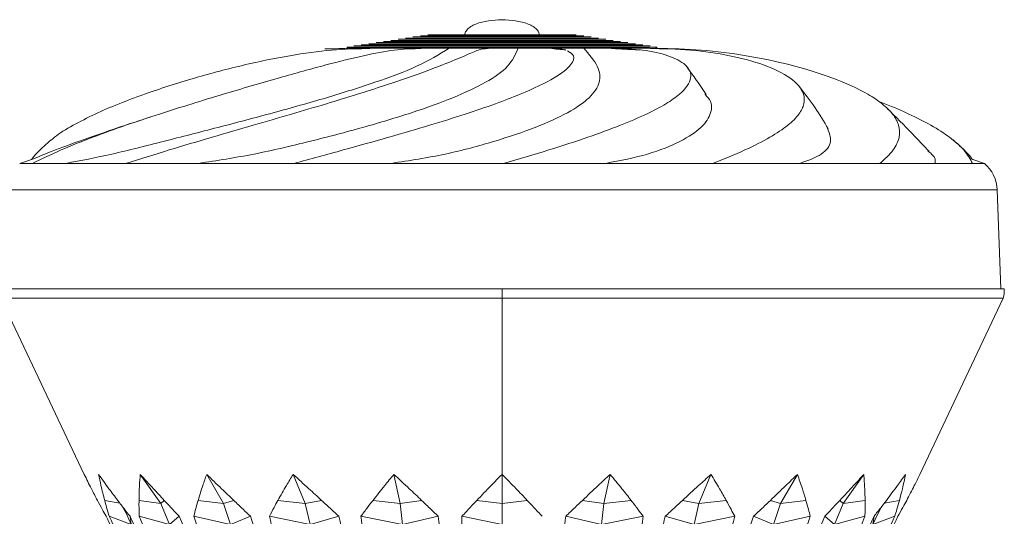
# Model space of a CAD drawing. Header units: millimetres. Extents: x -453 to 1924, y -67 to 428.
# Tile 68 of 72: x 1745 to 1799, y 201 to 228. Entities that reach past the tile are written whole.
import ezdxf

# ---------------------------------------------------------------- set-up
doc = ezdxf.new("R2010")
doc.units = ezdxf.units.MM

# ---------------------------------------------------------------- blocks, each defined once
blk = doc.blocks.new('Drawing View6')
at = {"color": 7, "linetype": 'Continuous', "lineweight": 18}
for p, q in [((162.977, 13.697), (163.901, 13.736)), ((163.901, 13.736), (163.901, 13.802)), ((164.298, 13.736), (164.298, 13.802)), ((165.171, 13.736), (165.171, 13.802)), ((166.3, 13.736), (166.3, 13.802)), ((167.875, 13.736), (167.875, 13.802)), ((169.514, 13.736), (169.514, 13.802)), ((171.48, 13.736), (171.48, 13.802)), ((173.303, 13.736), (173.303, 13.802)), ((175.269, 13.736), (175.269, 13.802)), ((175.933, 13.64), (175.269, 13.736)), ((176.015, 13.601), (176.068, 13.582)), ((176.916, 13.736), (176.916, 13.802)), ((178.494, 13.736), (178.494, 13.802)), ((179.638, 13.736), (179.638, 13.802)), ((180.515, 13.736), (180.515, 13.802)), ((180.865, 13.736), (180.929, 13.736)), ((180.929, 13.736), (180.929, 13.802)), ((154.22, 10.328), (153.889, 10.221)), ((145.874, 7.405), (146.688, 7.681)), ((198.958, 7.405), (198.273, 7.637)), ((145.901, 7.405), (146.555, 7.405)), ((146.556, 7.405), (147.641, 7.403)), ((148.416, 7.405), (147.641, 7.403)), ((149.05, 7.404), (149.056, 7.404)), ((149.056, 7.404), (151.711, 7.405)), ((151.711, 7.405), (154.229, 7.403)), ((155.711, 7.405), (154.229, 7.403)), ((156.829, 7.404), (156.838, 7.404)), ((156.838, 7.404), (160.968, 7.405)), ((160.968, 7.405), (164.419, 7.403)), ((166.315, 7.405), (164.419, 7.403)), ((167.694, 7.405), (172.492, 7.405)), ((172.492, 7.405), (176.193, 7.403)), ((178.127, 7.405), (176.193, 7.403)), ((179.495, 7.405), (184.001, 7.405)), ((184.001, 7.405), (187.219, 7.403)), ((188.809, 7.405), (187.219, 7.403)), ((189.893, 7.405), (193.215, 7.405)), ((193.215, 7.405), (195.313, 7.403)), ((196.243, 7.405), (195.313, 7.403)), ((196.83, 7.405), (198.31, 7.405)), ((198.31, 7.405), (198.872, 7.403)), ((198.958, 7.405), (198.872, 7.403)), ((198.958, 7.405), (198.959, 7.405)), ((198.959, 7.405), (198.958, 7.405)), ((199.666, 5.948), (145.167, 5.948)), ((199.666, 5.948), (199.856, 0.5)), ((144.776, 0.5), (172.416, 0.5)), ((172.416, 0.5), (172.416, 0)), ((200.056, 0.5), (172.416, 0.5)), ((144.832, 0), (149.429, -9.701)), ((144.832, 0), (172.416, 0)), ((200, 0), (172.416, 0)), ((172.416, 0), (172.416, -9.701)), ((195.403, -9.701), (200, 0)), ((152.509, -9.701), (153.647, -11.307)), ((156.162, -9.701), (157.091, -11.307)), ((160.922, -9.701), (161.58, -11.307)), ((166.467, -9.701), (166.807, -11.307)), ((172.416, -9.701), (172.416, -11.307)), ((178.366, -9.701), (178.025, -11.307)), ((183.91, -9.701), (183.253, -11.307)), ((188.67, -9.701), (187.741, -11.307)), ((192.324, -9.701), (191.185, -11.307)), ((151.389, -11.289), (150.549, -11.129)), ((153.647, -11.307), (152.439, -11.129)), ((153.647, -11.307), (153.825, -11.129)), ((153.647, -11.307), (154.117, -12.454)), ((157.091, -11.307), (155.691, -11.129)), ((157.091, -11.307), (157.65, -11.129)), ((157.091, -11.307), (157.475, -12.454)), ((161.58, -11.307), (160.082, -11.129)), ((161.58, -11.307), (162.482, -11.129)), ((161.58, -11.307), (161.851, -12.454)), ((166.807, -11.307), (165.315, -11.129)), ((166.807, -11.307), (167.991, -11.129)), ((166.807, -11.307), (166.947, -12.454)), ((172.416, -11.307), (171.031, -11.129)), ((172.416, -11.307), (173.801, -11.129)), ((172.416, -11.307), (172.416, -12.454)), ((178.025, -11.307), (176.841, -11.129)), ((178.025, -11.307), (177.885, -12.454)), ((178.025, -11.307), (179.518, -11.129)), ((183.253, -11.307), (182.35, -11.129)), ((183.253, -11.307), (182.981, -12.454)), ((183.253, -11.307), (184.75, -11.129)), ((187.741, -11.307), (187.182, -11.129)), ((187.741, -11.307), (187.357, -12.454)), ((187.741, -11.307), (189.141, -11.129)), ((191.185, -11.307), (190.715, -12.454)), ((191.185, -11.307), (191.008, -11.129)), ((191.185, -11.307), (192.393, -11.129)), ((193.443, -11.289), (194.283, -11.129)), ((151.509, -11.446), (151.742, -11.875)), ((151.742, -11.875), (152.006, -12.454)), ((193.09, -11.875), (192.826, -12.454)), ((193.09, -11.875), (193.323, -11.446)), ((152.006, -12.454), (150.803, -12.005)), ((152.006, -12.454), (151.945, -12.005)), ((154.117, -12.454), (152.448, -12.005)), ((154.117, -12.454), (154.653, -12.005)), ((157.475, -12.454), (155.453, -12.005)), ((157.475, -12.454), (158.572, -12.005)), ((161.851, -12.454), (159.614, -12.005)), ((161.851, -12.454), (163.434, -12.005)), ((166.947, -12.454), (164.647, -12.005)), ((166.947, -12.454), (168.909, -12.005)), ((172.416, -12.454), (170.21, -12.005)), ((177.885, -12.454), (175.924, -12.005)), ((177.885, -12.454), (180.185, -12.005)), ((182.981, -12.454), (181.398, -12.005)), ((182.981, -12.454), (185.218, -12.005)), ((187.357, -12.454), (186.26, -12.005)), ((187.357, -12.454), (189.379, -12.005)), ((190.715, -12.454), (190.179, -12.005)), ((190.715, -12.454), (192.384, -12.005)), ((192.826, -12.454), (192.887, -12.005)), ((192.826, -12.454), (194.029, -12.005))]:
    blk.add_line(p, q, dxfattribs=at)
for centre, radius, start, end in [((197.667, 5.878), 2, 2, 49.7488), ((197.792, 0.5), 2.264, 347.2519, 0)]:
    blk.add_arc(centre, radius, start, end, dxfattribs=at)
for points, knots in [([(170.372, 14.482), (170.375, 14.516), (170.382, 14.587), (170.434, 14.692), (170.536, 14.817), (170.717, 14.951), (171.322, 15.242), (171.919, 15.278), (172.416, 15.308)], [0, 0, 0, 0, 0.042818, 0.090762, 0.14659, 0.2491, 0.37547, 1, 1, 1, 1]), ([(174.46, 14.482), (174.457, 14.516), (174.45, 14.587), (174.398, 14.692), (174.296, 14.817), (174.115, 14.951), (173.51, 15.242), (172.913, 15.278), (172.416, 15.308)], [0, 0, 0, 0, 0.042818, 0.090762, 0.14659, 0.2491, 0.37547, 1, 1, 1, 1]), ([(178.941, 14.112), (178.854, 14.112), (178.718, 14.112), (177.906, 14.112), (177.063, 14.112), (176.024, 14.112), (174.504, 14.112), (172.416, 14.112), (170.328, 14.112), (168.807, 14.112), (167.769, 14.112), (166.926, 14.112), (166.114, 14.112), (165.979, 14.112), (165.891, 14.112)], [0, 0, 0, 0, 0.119862, 0.185071, 0.250205, 0.315333, 0.380419, 0.5, 0.619581, 0.684703, 0.749795, 0.814966, 0.880138, 1, 1, 1, 1]), ([(178.535, 14.171), (178.453, 14.171), (178.326, 14.171), (177.564, 14.171), (176.773, 14.171), (175.8, 14.171), (174.374, 14.171), (172.416, 14.171), (170.458, 14.171), (169.032, 14.171), (168.058, 14.171), (167.268, 14.171), (166.506, 14.171), (166.379, 14.171), (166.297, 14.171)], [0, 0, 0, 0, 0.119862, 0.185071, 0.250205, 0.315333, 0.380419, 0.5, 0.619581, 0.684703, 0.749795, 0.814966, 0.880138, 1, 1, 1, 1]), ([(178.129, 14.233), (178.052, 14.233), (177.934, 14.233), (177.222, 14.233), (176.484, 14.233), (175.575, 14.233), (174.244, 14.233), (172.416, 14.233), (170.588, 14.233), (169.257, 14.233), (168.348, 14.233), (167.61, 14.233), (166.898, 14.233), (166.78, 14.233), (166.703, 14.233)], [0, 0, 0, 0, 0.119862, 0.185071, 0.250205, 0.315336, 0.380419, 0.5, 0.619581, 0.684701, 0.749795, 0.814965, 0.880138, 1, 1, 1, 1]), ([(177.722, 14.299), (177.651, 14.299), (177.541, 14.299), (176.88, 14.299), (176.195, 14.299), (175.35, 14.299), (174.114, 14.299), (172.416, 14.299), (170.718, 14.299), (169.481, 14.299), (168.637, 14.299), (167.952, 14.299), (167.291, 14.299), (167.181, 14.299), (167.11, 14.299)], [0, 0, 0, 0, 0.119862, 0.18507, 0.250205, 0.315333, 0.380419, 0.5, 0.619581, 0.684703, 0.749795, 0.814966, 0.880138, 1, 1, 1, 1]), ([(177.316, 14.361), (177.25, 14.361), (177.149, 14.361), (176.539, 14.361), (175.905, 14.361), (175.126, 14.361), (173.984, 14.361), (172.416, 14.361), (170.848, 14.361), (169.706, 14.361), (168.926, 14.361), (168.293, 14.361), (167.683, 14.361), (167.582, 14.361), (167.516, 14.361)], [0, 0, 0, 0, 0.119862, 0.185072, 0.250204, 0.315335, 0.380419, 0.5, 0.619581, 0.684706, 0.749795, 0.814969, 0.880138, 1, 1, 1, 1]), ([(176.91, 14.42), (176.85, 14.42), (176.757, 14.42), (176.197, 14.42), (175.616, 14.42), (174.901, 14.42), (173.854, 14.42), (172.416, 14.42), (170.978, 14.42), (169.931, 14.42), (169.216, 14.42), (168.635, 14.42), (168.076, 14.42), (167.982, 14.42), (167.922, 14.42)], [0, 0, 0, 0, 0.119862, 0.185077, 0.250205, 0.31534, 0.380419, 0.5, 0.619581, 0.68471, 0.749795, 0.814973, 0.880138, 1, 1, 1, 1]), ([(176.504, 14.482), (176.449, 14.482), (176.364, 14.482), (175.855, 14.482), (175.327, 14.482), (174.677, 14.482), (173.724, 14.482), (172.416, 14.482), (171.108, 14.482), (170.155, 14.482), (169.505, 14.482), (168.977, 14.482), (168.468, 14.482), (168.383, 14.482), (168.328, 14.482)], [0, 0, 0, 0, 0.119862, 0.185077, 0.250205, 0.31534, 0.380419, 0.5, 0.619581, 0.68471, 0.749795, 0.814973, 0.880138, 1, 1, 1, 1]), ([(146.559, 7.401), (147.068, 7.647), (148.051, 8.123), (149.81, 8.822), (151.635, 9.481), (153.481, 10.096), (155.29, 10.668), (157.5, 11.34), (160.056, 12.088), (162.717, 12.829), (164.833, 13.353), (166.523, 13.676), (167.426, 13.716), (167.875, 13.736)], [0, 0, 0, 0, 0.102401, 0.197646, 0.285382, 0.365757, 0.438999, 0.505842, 0.623195, 0.725538, 0.819679, 0.910357, 1, 1, 1, 1]), ([(147.632, 8.699), (147.684, 8.747), (147.969, 9.01), (148.756, 9.482), (149.941, 10.096), (151.272, 10.668), (153.053, 11.34), (155.37, 12.088), (158.168, 12.829), (160.729, 13.353), (163.055, 13.676), (164.468, 13.716), (165.171, 13.736)], [0, 0, 0, 0, 0.0237525, 0.1305036, 0.2282982, 0.3174138, 0.3987429, 0.5415299, 0.6660539, 0.7805986, 0.8909282, 1, 1, 1, 1]), ([(148.416, 7.405), (149.238, 7.561), (150.884, 7.874), (153.764, 8.609), (156.785, 9.378), (159.845, 10.187), (162.794, 11.012), (165.478, 11.866), (167.826, 12.717), (168.952, 13.396), (169.514, 13.736)], [0, 0, 0, 0, 0.124942, 0.249934, 0.374943, 0.499972, 0.624996, 0.750006, 0.875015, 1, 1, 1, 1]), ([(151.714, 7.401), (152.497, 7.647), (154.008, 8.123), (156.379, 8.822), (158.646, 9.481), (160.767, 10.096), (162.701, 10.668), (164.902, 11.34), (167.19, 12.088), (169.189, 12.83), (170.434, 13.35), (171.082, 13.645), (171.264, 13.682), (171.333, 13.697)], [0, 0, 0, 0, 0.106034, 0.20466, 0.295509, 0.378736, 0.454577, 0.523791, 0.645309, 0.751283, 0.848765, 0.94266, 1, 1, 1, 1]), ([(155.711, 7.405), (156.728, 7.561), (158.764, 7.874), (161.852, 8.609), (164.802, 9.378), (167.49, 10.187), (169.793, 11.012), (171.588, 11.866), (172.851, 12.717), (173.152, 13.396), (173.303, 13.736)], [0, 0, 0, 0, 0.1249424, 0.2499338, 0.3749431, 0.499972, 0.6249956, 0.7500059, 0.8750146, 1, 1, 1, 1]), ([(160.969, 7.401), (161.871, 7.647), (163.612, 8.123), (166.124, 8.822), (168.384, 9.481), (170.361, 10.096), (172.036, 10.668), (173.791, 11.34), (175.362, 12.09), (176.289, 12.824), (176.456, 13.342), (176.164, 13.51), (176.033, 13.586)], [0, 0, 0, 0, 0.1142549, 0.2205262, 0.3184187, 0.4080981, 0.4898186, 0.5643987, 0.6953368, 0.8095273, 0.9145667, 1, 1, 1, 1]), ([(163.929, 13.736), (163.717, 13.726), (163.296, 13.708), (162.877, 13.711), (162.671, 13.713)], [0, 0, 0, 0, 0.506476, 1, 1, 1, 1]), ([(164.298, 13.802), (164.198, 13.802), (164.02, 13.802), (163.937, 13.802), (163.901, 13.802)], [0, 0, 0, 0, 0.556807, 1, 1, 1, 1]), ([(163.901, 13.736), (163.949, 13.736), (164.036, 13.736), (164.218, 13.736), (164.298, 13.736)], [0, 0, 0, 0, 0.5628526, 1, 1, 1, 1]), ([(165.294, 13.736), (165.095, 13.726), (164.702, 13.708), (164.303, 13.711), (164.105, 13.713)], [0, 0, 0, 0, 0.5064981, 1, 1, 1, 1]), ([(180.566, 13.864), (180.457, 13.864), (180.288, 13.864), (179.273, 13.864), (178.22, 13.864), (176.923, 13.864), (175.024, 13.864), (172.416, 13.864), (169.808, 13.864), (167.909, 13.864), (166.612, 13.864), (165.559, 13.864), (164.544, 13.864), (164.375, 13.864), (164.266, 13.864)], [0, 0, 0, 0, 0.119862, 0.185072, 0.250205, 0.315334, 0.380419, 0.5, 0.619581, 0.684704, 0.749795, 0.814966, 0.880138, 1, 1, 1, 1]), ([(165.171, 13.802), (164.977, 13.802), (164.635, 13.802), (164.4, 13.802), (164.298, 13.802)], [0, 0, 0, 0, 0.563133, 1, 1, 1, 1]), ([(164.298, 13.736), (164.431, 13.736), (164.67, 13.736), (165.017, 13.736), (165.171, 13.736)], [0, 0, 0, 0, 0.556451, 1, 1, 1, 1]), ([(180.16, 13.923), (180.056, 13.923), (179.895, 13.923), (178.931, 13.923), (177.93, 13.923), (176.698, 13.923), (174.894, 13.923), (172.416, 13.923), (169.938, 13.923), (168.133, 13.923), (166.901, 13.923), (165.901, 13.923), (164.937, 13.923), (164.776, 13.923), (164.672, 13.923)], [0, 0, 0, 0, 0.119862, 0.185072, 0.250205, 0.315334, 0.380419, 0.5, 0.619581, 0.684704, 0.749795, 0.814966, 0.880138, 1, 1, 1, 1]), ([(179.754, 13.984), (179.655, 13.984), (179.503, 13.984), (178.589, 13.984), (177.641, 13.984), (176.474, 13.984), (174.764, 13.984), (172.416, 13.984), (170.068, 13.984), (168.358, 13.984), (167.191, 13.984), (166.243, 13.984), (165.329, 13.984), (165.177, 13.984), (165.078, 13.984)], [0, 0, 0, 0, 0.119862, 0.185072, 0.250205, 0.315334, 0.380419, 0.5, 0.619581, 0.684704, 0.749795, 0.814966, 0.880138, 1, 1, 1, 1]), ([(166.3, 13.802), (166.07, 13.802), (165.656, 13.802), (165.32, 13.802), (165.171, 13.802)], [0, 0, 0, 0, 0.556807, 1, 1, 1, 1]), ([(165.171, 13.736), (165.362, 13.736), (165.702, 13.736), (166.118, 13.736), (166.3, 13.736)], [0, 0, 0, 0, 0.5628526, 1, 1, 1, 1]), ([(179.347, 14.05), (179.254, 14.05), (179.111, 14.05), (178.248, 14.05), (177.352, 14.05), (176.249, 14.05), (174.634, 14.05), (172.416, 14.05), (170.198, 14.05), (168.583, 14.05), (167.48, 14.05), (166.584, 14.05), (165.721, 14.05), (165.578, 14.05), (165.485, 14.05)], [0, 0, 0, 0, 0.119862, 0.185072, 0.250205, 0.315334, 0.380419, 0.5, 0.619581, 0.684704, 0.749795, 0.814966, 0.880138, 1, 1, 1, 1]), ([(167.875, 13.802), (167.559, 13.802), (166.998, 13.802), (166.513, 13.802), (166.3, 13.802)], [0, 0, 0, 0, 0.563133, 1, 1, 1, 1]), ([(166.3, 13.736), (166.573, 13.736), (167.062, 13.736), (167.626, 13.736), (167.875, 13.736)], [0, 0, 0, 0, 0.556451, 1, 1, 1, 1]), ([(166.315, 7.405), (167.326, 7.561), (169.348, 7.874), (172.033, 8.609), (174.327, 9.378), (176.11, 10.187), (177.312, 11.012), (177.862, 11.866), (177.789, 12.717), (177.207, 13.396), (176.916, 13.736)], [0, 0, 0, 0, 0.124942, 0.249934, 0.374943, 0.499972, 0.624996, 0.750006, 0.875015, 1, 1, 1, 1]), ([(168.07, 13.736), (167.924, 13.726), (167.636, 13.708), (167.335, 13.711), (167.187, 13.712)], [0, 0, 0, 0, 0.506502, 1, 1, 1, 1]), ([(169.514, 13.802), (169.198, 13.802), (168.631, 13.802), (168.108, 13.802), (167.875, 13.802)], [0, 0, 0, 0, 0.5568074, 1, 1, 1, 1]), ([(167.875, 13.736), (168.172, 13.736), (168.697, 13.736), (169.266, 13.736), (169.514, 13.736)], [0, 0, 0, 0, 0.562853, 1, 1, 1, 1]), ([(171.48, 13.802), (171.103, 13.802), (170.435, 13.802), (169.794, 13.802), (169.514, 13.802)], [0, 0, 0, 0, 0.563133, 1, 1, 1, 1]), ([(169.514, 13.736), (169.872, 13.736), (170.514, 13.736), (171.183, 13.736), (171.48, 13.736)], [0, 0, 0, 0, 0.556451, 1, 1, 1, 1]), ([(171.706, 13.736), (171.643, 13.726), (171.517, 13.708), (171.375, 13.711), (171.305, 13.712)], [0, 0, 0, 0, 0.506504, 1, 1, 1, 1]), ([(173.303, 13.802), (172.964, 13.802), (172.356, 13.802), (171.749, 13.802), (171.48, 13.802)], [0, 0, 0, 0, 0.5568074, 1, 1, 1, 1]), ([(171.48, 13.736), (171.822, 13.736), (172.43, 13.736), (173.037, 13.736), (173.303, 13.736)], [0, 0, 0, 0, 0.5628526, 1, 1, 1, 1]), ([(172.492, 7.401), (173.334, 7.647), (174.959, 8.123), (177.116, 8.822), (178.921, 9.481), (180.361, 10.096), (181.446, 10.668), (182.409, 11.34), (182.946, 12.088), (182.638, 12.829), (181.638, 13.353), (180.208, 13.676), (179.063, 13.716), (178.494, 13.736)], [0, 0, 0, 0, 0.102401, 0.197646, 0.285382, 0.365757, 0.438999, 0.505842, 0.623195, 0.725538, 0.819679, 0.910357, 1, 1, 1, 1]), ([(175.269, 13.802), (174.907, 13.802), (174.264, 13.802), (173.595, 13.802), (173.303, 13.802)], [0, 0, 0, 0, 0.563133, 1, 1, 1, 1]), ([(173.303, 13.736), (173.675, 13.736), (174.344, 13.736), (174.985, 13.736), (175.269, 13.736)], [0, 0, 0, 0, 0.556451, 1, 1, 1, 1]), ([(175.933, 13.643), (175.791, 13.655), (175.479, 13.68), (175.19, 13.716), (175.032, 13.736)], [0, 0, 0, 0, 0.454843, 1, 1, 1, 1]), ([(176.916, 13.802), (176.621, 13.802), (176.092, 13.802), (175.522, 13.802), (175.269, 13.802)], [0, 0, 0, 0, 0.556807, 1, 1, 1, 1]), ([(175.269, 13.736), (175.59, 13.736), (176.159, 13.736), (176.686, 13.736), (176.916, 13.736)], [0, 0, 0, 0, 0.562853, 1, 1, 1, 1]), ([(175.483, 13.736), (175.638, 13.709), (175.8, 13.682), (175.894, 13.646), (175.898, 13.645)], [0, 0, 0, 0, 0.956926, 1, 1, 1, 1]), ([(178.494, 13.802), (178.218, 13.802), (177.727, 13.802), (177.162, 13.802), (176.916, 13.802)], [0, 0, 0, 0, 0.563133, 1, 1, 1, 1]), ([(176.916, 13.736), (177.229, 13.736), (177.791, 13.736), (178.278, 13.736), (178.494, 13.736)], [0, 0, 0, 0, 0.556451, 1, 1, 1, 1]), ([(180.033, 13.645), (179.77, 13.656), (179.189, 13.681), (178.625, 13.716), (178.315, 13.736)], [0, 0, 0, 0, 0.4517501, 1, 1, 1, 1]), ([(179.638, 13.802), (179.446, 13.802), (179.101, 13.802), (178.68, 13.802), (178.494, 13.802)], [0, 0, 0, 0, 0.5568074, 1, 1, 1, 1]), ([(178.494, 13.736), (178.729, 13.736), (179.147, 13.736), (179.488, 13.736), (179.638, 13.736)], [0, 0, 0, 0, 0.562853, 1, 1, 1, 1]), ([(180.515, 13.802), (180.379, 13.802), (180.138, 13.802), (179.79, 13.802), (179.638, 13.802)], [0, 0, 0, 0, 0.563133, 1, 1, 1, 1]), ([(179.638, 13.736), (179.829, 13.736), (180.173, 13.736), (180.41, 13.736), (180.515, 13.736)], [0, 0, 0, 0, 0.556451, 1, 1, 1, 1]), ([(181.47, 13.714), (181.331, 13.713), (180.983, 13.71), (180.638, 13.726), (180.43, 13.736)], [0, 0, 0, 0, 0.396504, 1, 1, 1, 1]), ([(180.929, 13.802), (180.878, 13.802), (180.785, 13.802), (180.598, 13.802), (180.515, 13.802)], [0, 0, 0, 0, 0.556807, 1, 1, 1, 1]), ([(183.999, 7.401), (184.614, 7.647), (185.802, 8.123), (187.176, 8.822), (188.17, 9.481), (188.788, 10.096), (189.068, 10.668), (189.047, 11.34), (188.446, 12.088), (186.955, 12.829), (185.012, 13.353), (182.831, 13.676), (181.284, 13.716), (180.515, 13.736)], [0, 0, 0, 0, 0.102401, 0.197646, 0.285382, 0.365757, 0.438999, 0.505842, 0.623195, 0.725538, 0.819679, 0.910357, 1, 1, 1, 1]), ([(182.161, 13.713), (181.955, 13.711), (181.536, 13.708), (181.116, 13.726), (180.903, 13.736)], [0, 0, 0, 0, 0.4935244, 1, 1, 1, 1]), ([(193.212, 7.401), (193.479, 7.647), (193.994, 8.123), (194.313, 8.822), (194.298, 9.481), (193.972, 10.096), (193.392, 10.668), (192.391, 11.34), (190.772, 12.088), (188.392, 12.829), (185.892, 13.353), (183.391, 13.676), (181.748, 13.716), (180.931, 13.736)], [0, 0, 0, 0, 0.102401, 0.197646, 0.285382, 0.365757, 0.438999, 0.505842, 0.623195, 0.725538, 0.819679, 0.910357, 1, 1, 1, 1]), ([(183.642, 11.185), (183.449, 11.478), (183.106, 12.001), (182.707, 12.546), (182.531, 12.785)], [0, 0, 0, 0, 0.561568, 1, 1, 1, 1]), ([(190.366, 9.303), (190.131, 9.697), (189.629, 10.539), (189.05, 11.272), (188.743, 11.662)], [0, 0, 0, 0, 0.468493, 1, 1, 1, 1]), ([(178.127, 7.405), (178.932, 7.561), (180.54, 7.874), (182.287, 8.609), (183.482, 9.378), (183.965, 10.188), (183.982, 10.793), (183.642, 11.136), (183.583, 11.196)], [0, 0, 0, 0, 0.191801, 0.383677, 0.57558, 0.767513, 0.959439, 1, 1, 1, 1]), ([(198.307, 7.401), (198.172, 7.647), (197.913, 8.123), (197.112, 8.822), (196.095, 9.481), (194.877, 10.096), (193.88, 10.541), (193.243, 10.778), (193.119, 10.824)], [0, 0, 0, 0, 0.224191, 0.432716, 0.6248, 0.800769, 0.96112, 1, 1, 1, 1]), ([(195.927, 8.056), (195.619, 8.38), (194.844, 9.194), (194.079, 9.965), (193.618, 10.429)], [0, 0, 0, 0, 0.398344, 1, 1, 1, 1]), ([(153.193, 9.994), (152.669, 9.824), (151.244, 9.364), (149.376, 8.714), (147.649, 8.077), (146.983, 7.803), (146.688, 7.681)], [0, 0, 0, 0, 0.173589, 0.4719487, 0.7659476, 1, 1, 1, 1]), ([(188.809, 7.405), (189.243, 7.561), (190.113, 7.874), (190.613, 8.587), (190.422, 9.084), (190.331, 9.322)], [0, 0, 0, 0, 0.342525, 0.685185, 1, 1, 1, 1]), ([(147.6, 8.694), (147.467, 8.579), (147.196, 8.347), (146.764, 7.929), (146.618, 7.74), (146.517, 7.61)], [0, 0, 0, 0, 0.232838, 0.470892, 1, 1, 1, 1]), ([(198.315, 7.61), (198.214, 7.74), (198.068, 7.929), (197.636, 8.347), (197.366, 8.579), (197.232, 8.694)], [0, 0, 0, 0, 0.529108, 0.767162, 1, 1, 1, 1]), ([(196.243, 7.405), (196.27, 7.551), (196.303, 7.735), (195.919, 8.032), (195.842, 8.091)], [0, 0, 0, 0, 0.801309, 1, 1, 1, 1]), ([(145.873, 7.405), (145.875, 7.405), (145.877, 7.405), (145.893, 7.405), (145.9, 7.404)], [0, 0, 0, 0, 0.55941, 1, 1, 1, 1]), ([(148.416, 7.405), (148.53, 7.405), (148.733, 7.405), (148.954, 7.405), (149.05, 7.404)], [0, 0, 0, 0, 0.559524, 1, 1, 1, 1]), ([(155.711, 7.405), (155.917, 7.405), (156.284, 7.405), (156.662, 7.405), (156.829, 7.404)], [0, 0, 0, 0, 0.559587, 1, 1, 1, 1]), ([(166.315, 7.405), (166.571, 7.405), (167.029, 7.405), (167.491, 7.405), (167.694, 7.404)], [0, 0, 0, 0, 0.559503, 1, 1, 1, 1]), ([(178.127, 7.405), (178.384, 7.405), (178.842, 7.405), (179.295, 7.405), (179.495, 7.404)], [0, 0, 0, 0, 0.5596498, 1, 1, 1, 1]), ([(188.809, 7.405), (189.014, 7.405), (189.381, 7.405), (189.737, 7.405), (189.893, 7.404)], [0, 0, 0, 0, 0.5596498, 1, 1, 1, 1]), ([(196.243, 7.405), (196.357, 7.405), (196.561, 7.405), (196.748, 7.405), (196.83, 7.404)], [0, 0, 0, 0, 0.55965, 1, 1, 1, 1]), ([(149.429, -9.701), (149.555, -9.964), (149.784, -10.438), (150.036, -10.916), (150.149, -11.129)], [0, 0, 0, 0, 0.552967, 1, 1, 1, 1]), ([(150.212, -9.701), (150.401, -9.963), (150.744, -10.438), (151.105, -10.915), (151.266, -11.129)], [0, 0, 0, 0, 0.552665, 1, 1, 1, 1]), ([(150.549, -11.129), (150.478, -10.858), (150.354, -10.381), (150.255, -9.906), (150.212, -9.701)], [0, 0, 0, 0, 0.567324, 1, 1, 1, 1]), ([(152.439, -11.129), (152.445, -10.858), (152.455, -10.381), (152.492, -9.906), (152.509, -9.701)], [0, 0, 0, 0, 0.567324, 1, 1, 1, 1]), ([(152.509, -9.701), (152.748, -9.963), (153.18, -10.438), (153.625, -10.915), (153.825, -11.129)], [0, 0, 0, 0, 0.552625, 1, 1, 1, 1]), ([(155.691, -11.129), (155.773, -10.858), (155.917, -10.381), (156.088, -9.906), (156.162, -9.701)], [0, 0, 0, 0, 0.567324, 1, 1, 1, 1]), ([(156.162, -9.701), (156.434, -9.963), (156.928, -10.438), (157.427, -10.915), (157.65, -11.129)], [0, 0, 0, 0, 0.552665, 1, 1, 1, 1]), ([(160.082, -11.129), (160.235, -10.858), (160.503, -10.381), (160.796, -9.906), (160.922, -9.701)], [0, 0, 0, 0, 0.567324, 1, 1, 1, 1]), ([(160.922, -9.701), (161.21, -9.963), (161.731, -10.438), (162.25, -10.915), (162.482, -11.129)], [0, 0, 0, 0, 0.552665, 1, 1, 1, 1]), ([(165.315, -11.129), (165.527, -10.858), (165.901, -10.381), (166.296, -9.906), (166.467, -9.701)], [0, 0, 0, 0, 0.567324, 1, 1, 1, 1]), ([(166.467, -9.701), (166.75, -9.963), (167.262, -10.438), (167.766, -10.915), (167.991, -11.129)], [0, 0, 0, 0, 0.552665, 1, 1, 1, 1]), ([(171.031, -11.129), (171.289, -10.858), (171.744, -10.381), (172.213, -9.906), (172.416, -9.701)], [0, 0, 0, 0, 0.567324, 1, 1, 1, 1]), ([(172.416, -9.701), (172.675, -9.963), (173.144, -10.438), (173.598, -10.915), (173.801, -11.129)], [0, 0, 0, 0, 0.552665, 1, 1, 1, 1]), ([(176.841, -11.129), (177.127, -10.858), (177.631, -10.381), (178.144, -9.906), (178.366, -9.701)], [0, 0, 0, 0, 0.567324, 1, 1, 1, 1]), ([(178.366, -9.701), (178.583, -9.963), (178.977, -10.438), (179.35, -10.915), (179.518, -11.129)], [0, 0, 0, 0, 0.552665, 1, 1, 1, 1]), ([(182.35, -11.129), (182.644, -10.858), (183.164, -10.381), (183.684, -9.907), (183.91, -9.701)], [0, 0, 0, 0, 0.567089, 1, 1, 1, 1]), ([(183.91, -9.701), (184.071, -9.964), (184.362, -10.438), (184.63, -10.916), (184.75, -11.129)], [0, 0, 0, 0, 0.553025, 1, 1, 1, 1]), ([(187.182, -11.129), (187.465, -10.858), (187.964, -10.381), (188.457, -9.906), (188.67, -9.701)], [0, 0, 0, 0, 0.567324, 1, 1, 1, 1]), ([(188.67, -9.701), (188.764, -9.963), (188.934, -10.438), (189.077, -10.915), (189.141, -11.129)], [0, 0, 0, 0, 0.552665, 1, 1, 1, 1]), ([(191.008, -11.129), (191.26, -10.858), (191.704, -10.381), (192.136, -9.907), (192.324, -9.701)], [0, 0, 0, 0, 0.567064, 1, 1, 1, 1]), ([(192.324, -9.701), (192.343, -9.964), (192.38, -10.438), (192.389, -10.916), (192.393, -11.129)], [0, 0, 0, 0, 0.552995, 1, 1, 1, 1]), ([(193.566, -11.129), (193.77, -10.858), (194.13, -10.381), (194.472, -9.906), (194.62, -9.701)], [0, 0, 0, 0, 0.567324, 1, 1, 1, 1]), ([(194.62, -9.701), (194.565, -9.963), (194.465, -10.438), (194.34, -10.915), (194.283, -11.129)], [0, 0, 0, 0, 0.552665, 1, 1, 1, 1]), ([(194.684, -11.129), (194.826, -10.858), (195.076, -10.381), (195.305, -9.907), (195.403, -9.701)], [0, 0, 0, 0, 0.567038, 1, 1, 1, 1]), ([(150.149, -11.129), (150.237, -11.293), (150.394, -11.585), (150.559, -11.877), (150.632, -12.005)], [0, 0, 0, 0, 0.560003, 1, 1, 1, 1]), ([(150.803, -12.005), (150.753, -11.842), (150.664, -11.55), (150.584, -11.257), (150.549, -11.129)], [0, 0, 0, 0, 0.559996, 1, 1, 1, 1]), ([(151.266, -11.129), (151.391, -11.293), (151.614, -11.585), (151.844, -11.877), (151.945, -12.005)], [0, 0, 0, 0, 0.560003, 1, 1, 1, 1]), ([(152.448, -12.005), (152.444, -11.842), (152.436, -11.55), (152.438, -11.257), (152.439, -11.129)], [0, 0, 0, 0, 0.559996, 1, 1, 1, 1]), ([(153.825, -11.129), (153.978, -11.293), (154.252, -11.585), (154.531, -11.877), (154.653, -12.005)], [0, 0, 0, 0, 0.560003, 1, 1, 1, 1]), ([(155.453, -12.005), (155.495, -11.842), (155.57, -11.55), (155.654, -11.257), (155.691, -11.129)], [0, 0, 0, 0, 0.559996, 1, 1, 1, 1]), ([(157.65, -11.129), (157.822, -11.293), (158.128, -11.585), (158.436, -11.877), (158.572, -12.005)], [0, 0, 0, 0, 0.560003, 1, 1, 1, 1]), ([(159.614, -12.005), (159.699, -11.842), (159.851, -11.55), (160.012, -11.257), (160.082, -11.129)], [0, 0, 0, 0, 0.559996, 1, 1, 1, 1]), ([(162.482, -11.129), (162.66, -11.293), (162.977, -11.585), (163.295, -11.877), (163.434, -12.005)], [0, 0, 0, 0, 0.560003, 1, 1, 1, 1]), ([(164.647, -12.005), (164.77, -11.842), (164.989, -11.55), (165.215, -11.257), (165.315, -11.129)], [0, 0, 0, 0, 0.559996, 1, 1, 1, 1]), ([(167.991, -11.129), (168.163, -11.293), (168.47, -11.585), (168.775, -11.877), (168.909, -12.005)], [0, 0, 0, 0, 0.560003, 1, 1, 1, 1]), ([(170.21, -12.005), (170.362, -11.842), (170.633, -11.55), (170.909, -11.257), (171.031, -11.129)], [0, 0, 0, 0, 0.559996, 1, 1, 1, 1]), ([(174.622, -12.005), (174.47, -11.842), (174.199, -11.55), (173.923, -11.257), (173.801, -11.129)], [0, 0, 0, 0, 0.559996, 1, 1, 1, 1]), ([(175.924, -12.005), (176.094, -11.842), (176.399, -11.55), (176.706, -11.257), (176.841, -11.129)], [0, 0, 0, 0, 0.5599959, 1, 1, 1, 1]), ([(179.518, -11.129), (179.644, -11.293), (179.87, -11.585), (180.088, -11.877), (180.185, -12.005)], [0, 0, 0, 0, 0.560003, 1, 1, 1, 1]), ([(181.398, -12.005), (181.576, -11.842), (181.893, -11.55), (182.21, -11.257), (182.35, -11.129)], [0, 0, 0, 0, 0.559996, 1, 1, 1, 1]), ([(184.75, -11.129), (184.839, -11.293), (184.999, -11.585), (185.151, -11.877), (185.218, -12.005)], [0, 0, 0, 0, 0.560003, 1, 1, 1, 1]), ([(186.26, -12.005), (186.433, -11.842), (186.741, -11.55), (187.047, -11.257), (187.182, -11.129)], [0, 0, 0, 0, 0.559996, 1, 1, 1, 1]), ([(189.141, -11.129), (189.188, -11.293), (189.272, -11.585), (189.347, -11.877), (189.379, -12.005)], [0, 0, 0, 0, 0.560003, 1, 1, 1, 1]), ([(190.179, -12.005), (190.335, -11.842), (190.613, -11.55), (190.887, -11.257), (191.008, -11.129)], [0, 0, 0, 0, 0.559996, 1, 1, 1, 1]), ([(192.393, -11.129), (192.394, -11.293), (192.396, -11.585), (192.388, -11.877), (192.384, -12.005)], [0, 0, 0, 0, 0.560003, 1, 1, 1, 1]), ([(192.887, -12.005), (193.015, -11.842), (193.245, -11.55), (193.468, -11.257), (193.566, -11.129)], [0, 0, 0, 0, 0.559996, 1, 1, 1, 1]), ([(194.283, -11.129), (194.238, -11.293), (194.158, -11.585), (194.068, -11.877), (194.029, -12.005)], [0, 0, 0, 0, 0.560003, 1, 1, 1, 1]), ([(194.2, -12.005), (194.292, -11.842), (194.457, -11.55), (194.614, -11.257), (194.684, -11.129)], [0, 0, 0, 0, 0.559996, 1, 1, 1, 1]), ([(150.632, -12.005), (150.987, -12.75), (151.62, -14.079), (152.254, -15.409), (152.532, -15.994)], [0, 0, 0, 0, 0.56, 1, 1, 1, 1]), ([(152.639, -15.994), (152.297, -15.249), (151.684, -13.92), (151.073, -12.59), (150.803, -12.005)], [0, 0, 0, 0, 0.56, 1, 1, 1, 1]), ([(151.945, -12.005), (152.288, -12.75), (152.899, -14.079), (153.511, -15.409), (153.781, -15.994)], [0, 0, 0, 0, 0.56, 1, 1, 1, 1]), ([(154.094, -15.994), (153.787, -15.249), (153.238, -13.92), (152.689, -12.59), (152.448, -12.005)], [0, 0, 0, 0, 0.56, 1, 1, 1, 1]), ([(154.653, -12.005), (154.96, -12.75), (155.508, -14.079), (156.057, -15.409), (156.299, -15.994)], [0, 0, 0, 0, 0.56, 1, 1, 1, 1]), ([(156.797, -15.994), (156.546, -15.249), (156.098, -13.92), (155.65, -12.59), (155.453, -12.005)], [0, 0, 0, 0, 0.56, 1, 1, 1, 1]), ([(158.572, -12.005), (158.823, -12.75), (159.27, -14.079), (159.718, -15.409), (159.915, -15.994)], [0, 0, 0, 0, 0.56, 1, 1, 1, 1]), ([(160.565, -15.994), (160.388, -15.249), (160.071, -13.92), (159.753, -12.59), (159.614, -12.005)], [0, 0, 0, 0, 0.56, 1, 1, 1, 1]), ([(163.434, -12.005), (163.611, -12.75), (163.927, -14.079), (164.244, -15.409), (164.383, -15.994)], [0, 0, 0, 0, 0.56, 1, 1, 1, 1]), ([(165.14, -15.994), (165.048, -15.249), (164.884, -13.92), (164.72, -12.59), (164.647, -12.005)], [0, 0, 0, 0, 0.56, 1, 1, 1, 1]), ([(168.909, -12.005), (169, -12.75), (169.163, -14.079), (169.327, -15.409), (169.399, -15.994)], [0, 0, 0, 0, 0.56, 1, 1, 1, 1]), ([(170.212, -15.994), (170.211, -15.249), (170.211, -13.92), (170.211, -12.59), (170.21, -12.005)], [0, 0, 0, 0, 0.56, 1, 1, 1, 1]), ([(175.433, -15.994), (175.525, -15.249), (175.689, -13.92), (175.852, -12.59), (175.924, -12.005)], [0, 0, 0, 0, 0.56, 1, 1, 1, 1]), ([(180.185, -12.005), (180.093, -12.75), (179.928, -14.079), (179.764, -15.409), (179.692, -15.994)], [0, 0, 0, 0, 0.56, 1, 1, 1, 1]), ([(180.449, -15.994), (180.626, -15.249), (180.943, -13.92), (181.259, -12.59), (181.398, -12.005)], [0, 0, 0, 0, 0.56, 1, 1, 1, 1]), ([(185.218, -12.005), (185.041, -12.75), (184.723, -14.079), (184.407, -15.409), (184.267, -15.994)], [0, 0, 0, 0, 0.56, 1, 1, 1, 1]), ([(184.917, -15.994), (185.168, -15.249), (185.616, -13.92), (186.063, -12.59), (186.26, -12.005)], [0, 0, 0, 0, 0.56, 1, 1, 1, 1]), ([(189.379, -12.005), (189.128, -12.75), (188.68, -14.079), (188.232, -15.409), (188.035, -15.994)], [0, 0, 0, 0, 0.56, 1, 1, 1, 1]), ([(188.534, -15.994), (188.841, -15.249), (189.389, -13.92), (189.938, -12.59), (190.179, -12.005)], [0, 0, 0, 0, 0.56, 1, 1, 1, 1]), ([(192.384, -12.005), (192.077, -12.75), (191.528, -14.079), (190.98, -15.409), (190.738, -15.994)], [0, 0, 0, 0, 0.56, 1, 1, 1, 1]), ([(191.052, -15.994), (191.394, -15.249), (192.006, -13.92), (192.618, -12.59), (192.887, -12.005)], [0, 0, 0, 0, 0.56, 1, 1, 1, 1]), ([(194.029, -12.005), (193.686, -12.75), (193.074, -14.079), (192.462, -15.409), (192.193, -15.994)], [0, 0, 0, 0, 0.56, 1, 1, 1, 1]), ([(192.3, -15.994), (192.655, -15.249), (193.288, -13.92), (193.921, -12.59), (194.2, -12.005)], [0, 0, 0, 0, 0.56, 1, 1, 1, 1])]:
    blk.add_open_spline(points, degree=3, knots=knots, dxfattribs=at)

msp = doc.modelspace()

# ---------------------------------------------------------------- block references
at = {"color": 7, "linetype": 'Continuous', "lineweight": 18}
msp.add_blockref('Drawing View6', (1599.228, 212.964), dxfattribs=at)

doc.saveas('drawing.dxf')
